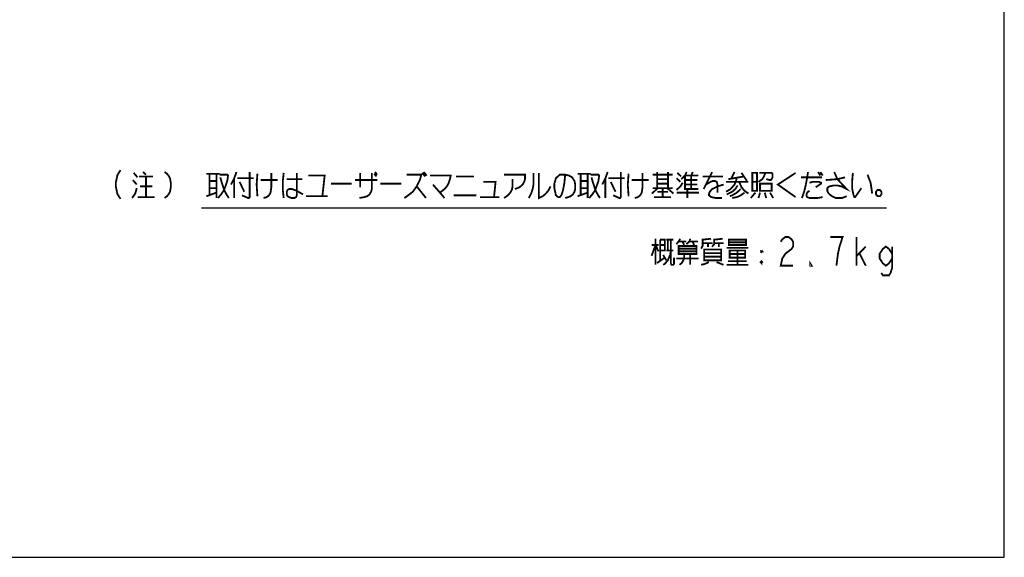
# Model space of a CAD drawing. Extents: x 0 to 1260, y 0 to 891.
# Tile 15 of 33: x 931 to 1260, y 0 to 180. Entities that reach past the tile are written whole.
import ezdxf

# ---------------------------------------------------------------- set-up
doc = ezdxf.new("R2010")
doc.units = 0
doc.header["$LTSCALE"] = 69.3
doc.layers.get('0').update_dxf_attribs({"linetype": 'CONTINUOUS'})
doc.layers.add('ALL_NOTE', color=7, linetype='CONTINUOUS')

msp = doc.modelspace()

# ---------------------------------------------------------------- linework, layer by layer
at = {"color": 7, "linetype": 'CONTINUOUS'}
for p, q in [((1260, 0), (1260, 891)), ((0, 0), (1260, 0))]:
    msp.add_line(p, q, dxfattribs=at)
at = {"color": 2, "linetype": 'CONTINUOUS'}
msp.add_line((992.186, 116.673), (1220.662, 116.673), dxfattribs=at)
at = {"layer": 'ALL_NOTE', "color": 2, "linetype": 'CONTINUOUS', "const_width": 0.6}
for points in [[(965.139, 129.28), (964.107, 127.68), (963.591, 125.28), (963.591, 123.68), (964.107, 121.28), (965.139, 119.68)], [(969.525, 128.38), (970.815, 126.88)], [(972.621, 128.68), (973.653, 127.78)], [(979.845, 128.68), (980.619, 128.08), (981.135, 127.48), (981.651, 126.58), (981.909, 125.08), (981.909, 123.58), (981.651, 122.08), (981.135, 121.18), (980.619, 120.58), (979.845, 119.98)], [(993.777, 128.08), (998.163, 128.08)], [(994.809, 128.08), (994.809, 120.88)], [(997.131, 128.08), (997.131, 119.98)], [(1003.839, 128.68), (1003.065, 126.58), (1002.033, 124.48)], [(1008.225, 128.68), (1008.225, 120.28), (1007.967, 119.98), (1007.709, 119.98), (1005.645, 120.88)], [(1010.805, 128.08), (1010.547, 124.48), (1010.805, 120.58)], [(1015.449, 128.38), (1015.449, 123.58), (1015.191, 121.78), (1014.675, 120.88), (1013.901, 120.28), (1012.869, 119.98)], [(1019.577, 128.38), (1019.319, 125.98), (1019.319, 122.38), (1019.577, 119.98)], [(1023.963, 128.38), (1023.963, 120.88), (1023.705, 120.28), (1023.189, 119.98), (1022.157, 119.98), (1021.383, 120.28), (1020.867, 120.58), (1020.609, 121.18), (1020.609, 122.08), (1020.867, 122.68), (1021.383, 122.98), (1022.415, 122.98), (1023.189, 122.68), (1023.963, 122.38), (1026.027, 121.18)], [(1048.989, 128.38), (1048.989, 122.98), (1048.731, 122.08), (1048.215, 121.18), (1047.441, 120.58), (1046.409, 120.28), (1044.861, 119.98)], [(1045.119, 123.58), (1045.119, 128.38)], [(1049.763, 128.08), (1050.537, 127.18)], [(1050.021, 128.68), (1050.795, 127.78)], [(1065.759, 128.38), (1066.791, 127.18)], [(1066.275, 128.68), (1067.307, 127.48)], [(1102.911, 128.38), (1102.911, 124.48), (1102.653, 122.98), (1102.137, 121.48), (1101.363, 119.98)], [(1104.717, 128.38), (1104.717, 119.98), (1106.007, 120.58), (1107.039, 121.48), (1107.813, 122.38), (1108.329, 123.28), (1108.587, 123.88)], [(1117.617, 128.08), (1122.003, 128.08)], [(1118.649, 128.08), (1118.649, 120.88)], [(1120.971, 128.08), (1120.971, 119.98)], [(1127.679, 128.68), (1126.905, 126.58), (1125.873, 124.48)], [(1132.065, 128.68), (1132.065, 120.28), (1131.807, 119.98), (1131.549, 119.98), (1129.485, 120.88)], [(1134.645, 128.08), (1134.387, 124.48), (1134.645, 120.58)], [(1139.289, 128.38), (1139.289, 123.58), (1139.031, 121.78), (1138.515, 120.88), (1137.741, 120.28), (1136.709, 119.98)], [(1144.191, 128.68), (1144.191, 123.28)], [(1147.803, 128.68), (1147.803, 123.28)], [(1150.899, 128.38), (1152.189, 127.18)], [(1152.189, 126.28), (1153.479, 127.48), (1153.995, 128.68)], [(1155.543, 127.48), (1156.059, 128.68)], [(1162.509, 128.68), (1159.671, 122.98)], [(1169.991, 128.68), (1168.959, 126.58)], [(1172.313, 128.38), (1174.119, 125.68)], [(1175.925, 128.38), (1175.925, 122.38), (1177.473, 122.38), (1177.473, 128.38), (1175.925, 128.38)], [(1177.989, 125.38), (1179.279, 126.28), (1179.795, 127.18), (1180.311, 128.38)], [(1178.247, 128.38), (1182.375, 128.38), (1182.633, 128.08), (1182.633, 126.88), (1182.375, 126.28), (1182.117, 125.98), (1181.859, 125.98), (1180.569, 126.28)], [(1190.373, 128.38), (1184.439, 124.48), (1190.373, 120.28)], [(1194.501, 128.68), (1194.243, 126.88), (1193.727, 124.18), (1193.211, 122.08), (1192.695, 120.58), (1192.437, 119.98)], [(1197.855, 128.68), (1198.629, 127.48)], [(1198.629, 128.68), (1199.403, 127.48)], [(1203.273, 128.68), (1204.305, 126.28), (1207.401, 122.98), (1205.595, 123.88), (1204.305, 124.18), (1203.015, 124.18), (1201.725, 123.88), (1201.209, 123.58), (1200.951, 123.28), (1200.951, 122.38), (1201.209, 121.78), (1201.725, 121.18), (1202.499, 120.58), (1203.789, 119.98), (1205.853, 119.98), (1207.401, 120.58)], [(1209.465, 128.38), (1209.207, 125.08), (1209.207, 123.28), (1209.723, 120.88), (1209.981, 120.28), (1210.239, 120.28), (1212.303, 123.28)], [(969.267, 125.98), (970.557, 124.48)], [(971.331, 127.18), (975.975, 127.18)], [(973.653, 127.18), (973.653, 120.28)], [(994.809, 125.68), (997.131, 125.68)], [(998.163, 127.78), (1000.743, 127.78), (1001.001, 127.48), (1000.743, 125.68), (999.711, 122.68), (998.679, 121.18), (997.647, 119.98)], [(998.421, 126.88), (998.937, 125.08), (999.711, 122.68), (1000.485, 121.18), (1001.259, 119.98)], [(1003.065, 126.58), (1003.065, 119.98)], [(1004.097, 126.58), (1009.515, 126.58)], [(1004.871, 125.38), (1006.419, 122.08)], [(1011.837, 125.98), (1017.513, 125.98)], [(1020.609, 126.28), (1025.769, 126.28)], [(1027.833, 127.48), (1033.251, 127.48), (1032.477, 120.58)], [(1035.315, 124.78), (1042.281, 124.78)], [(1043.313, 125.98), (1050.795, 125.98)], [(1051.827, 124.78), (1058.793, 124.78)], [(1060.599, 127.78), (1065.501, 127.78), (1064.985, 125.98), (1063.953, 123.88), (1062.663, 122.08), (1061.115, 120.88), (1059.825, 119.98)], [(1068.339, 127.48), (1075.305, 127.48), (1075.047, 126.28), (1074.531, 124.78), (1074.015, 123.88), (1073.241, 122.98), (1072.467, 122.38), (1071.693, 121.78)], [(1077.111, 127.18), (1083.045, 127.18)], [(1086.141, 125.38), (1090.269, 125.38), (1089.753, 120.28)], [(1093.107, 127.78), (1100.073, 127.78), (1100.073, 126.28), (1099.815, 125.38), (1099.299, 124.48), (1098.267, 123.58), (1096.719, 122.98)], [(1095.945, 126.28), (1095.945, 123.88), (1095.687, 122.68), (1095.171, 121.78), (1094.397, 120.88), (1093.107, 119.98)], [(1113.489, 127.78), (1113.231, 125.08), (1112.715, 122.38), (1112.199, 120.88), (1111.683, 120.28), (1111.167, 120.28), (1110.393, 120.88), (1110.135, 122.08), (1109.877, 123.28), (1109.877, 124.78), (1110.393, 126.58), (1111.683, 127.78), (1113.489, 127.78), (1114.779, 127.48), (1115.811, 126.88), (1116.585, 125.68), (1116.843, 124.48), (1116.843, 122.98), (1116.585, 122.08), (1116.069, 121.18), (1115.295, 120.58), (1114.521, 120.28), (1113.489, 119.98)], [(1118.649, 125.68), (1120.971, 125.68)], [(1122.003, 127.78), (1124.583, 127.78), (1124.841, 127.48), (1124.583, 125.68), (1123.551, 122.68), (1122.519, 121.18), (1121.487, 119.98)], [(1122.261, 126.88), (1122.777, 125.08), (1123.551, 122.68), (1124.325, 121.18), (1125.099, 119.98)], [(1126.905, 126.58), (1126.905, 119.98)], [(1127.937, 126.58), (1133.355, 126.58)], [(1128.711, 125.38), (1130.259, 122.08)], [(1135.677, 125.98), (1141.353, 125.98)], [(1142.643, 127.78), (1149.351, 127.78)], [(1144.191, 126.28), (1147.803, 126.28)], [(1147.803, 124.78), (1144.191, 124.78)], [(1150.641, 126.58), (1151.931, 125.38)], [(1150.641, 122.68), (1151.931, 123.88), (1152.705, 125.08)], [(1153.479, 127.48), (1157.865, 127.48)], [(1153.479, 127.48), (1153.479, 122.98), (1157.865, 122.98)], [(1153.479, 125.98), (1157.607, 125.98)], [(1155.543, 127.48), (1155.543, 122.98)], [(1159.413, 127.18), (1166.121, 127.18)], [(1160.445, 124.48), (1161.993, 125.38), (1162.767, 125.68), (1163.541, 125.68), (1164.057, 125.38), (1164.315, 124.48), (1164.315, 121.78)], [(1170.765, 126.88), (1170.507, 125.68), (1169.991, 124.48), (1168.701, 122.98), (1167.153, 122.08)], [(1167.153, 125.38), (1174.635, 125.38)], [(1167.927, 126.28), (1173.087, 127.18)], [(1171.539, 125.38), (1172.313, 123.58), (1173.345, 122.38), (1174.635, 121.48)], [(1175.925, 125.38), (1177.473, 125.38)], [(1178.505, 124.78), (1178.505, 122.38), (1182.375, 122.38), (1182.375, 124.78), (1178.505, 124.78)], [(1192.179, 126.88), (1199.145, 126.88)], [(1195.017, 125.08), (1196.049, 125.38), (1198.113, 125.38), (1198.887, 125.08), (1198.887, 124.78), (1197.081, 123.58)], [(1200.435, 125.98), (1204.305, 126.28), (1206.885, 126.88)], [(1214.367, 127.78), (1215.399, 125.08), (1215.915, 121.48)], [(969.009, 119.98), (970.041, 121.48), (970.557, 123.28)], [(971.589, 123.88), (975.717, 123.88)], [(993.777, 120.58), (997.131, 121.78)], [(994.809, 123.28), (997.131, 123.28)], [(1063.953, 123.88), (1067.049, 119.98)], [(1069.371, 124.48), (1073.241, 119.98)], [(1117.617, 120.58), (1120.971, 121.78)], [(1118.649, 123.28), (1120.971, 123.28)], [(1144.449, 123.28), (1142.385, 121.48)], [(1142.643, 123.28), (1149.351, 123.28)], [(1144.191, 122.08), (1147.803, 122.08)], [(1145.997, 122.98), (1145.997, 120.28)], [(1147.545, 123.28), (1149.609, 121.48)], [(1150.641, 121.78), (1158.123, 121.78)], [(1153.479, 124.48), (1157.607, 124.48)], [(1154.253, 122.98), (1154.253, 119.98)], [(1166.379, 124.48), (1164.315, 123.88), (1162.509, 122.98), (1161.735, 122.08), (1161.477, 121.48), (1161.477, 120.88), (1162.251, 120.28), (1163.799, 119.98), (1165.863, 119.98)], [(1171.023, 124.18), (1170.249, 122.98), (1169.217, 122.08), (1167.411, 121.18)], [(1172.055, 122.98), (1170.765, 121.78), (1169.217, 120.88), (1168.443, 120.58)], [(1173.345, 121.78), (1172.055, 120.88), (1170.765, 120.28), (1169.217, 119.98)], [(1176.957, 121.78), (1175.409, 119.98)], [(1178.505, 121.78), (1177.989, 119.98)], [(1180.053, 121.78), (1180.569, 119.98)], [(1181.859, 121.78), (1182.891, 119.98)], [(1195.017, 122.38), (1194.501, 122.08), (1194.243, 121.78), (1193.985, 121.18), (1193.985, 120.88), (1194.243, 120.28), (1195.017, 119.98), (1197.597, 119.98), (1199.403, 120.28)], [(1218.495, 122.68), (1217.721, 122.68), (1217.205, 122.08), (1217.205, 121.18), (1217.721, 120.58), (1218.495, 120.58), (1219.011, 121.18), (1219.011, 122.08), (1218.495, 122.68)], [(970.815, 120.28), (976.491, 120.28)], [(1027.059, 120.58), (1034.283, 120.58)], [(1076.337, 120.88), (1083.819, 120.88)], [(1085.109, 120.28), (1091.559, 120.28)], [(1143.159, 120.28), (1148.835, 120.28)], [(1143.612, 106.38), (1143.612, 97.68)], [(1145.16, 106.08), (1146.708, 106.08), (1146.708, 102.48), (1145.16, 102.48)], [(1145.16, 106.08), (1145.16, 99.18)], [(1147.224, 106.08), (1149.546, 106.08)], [(1147.74, 106.08), (1147.74, 102.48)], [(1148.772, 106.08), (1148.772, 97.98), (1149.03, 97.68), (1149.546, 97.68), (1149.804, 97.98), (1149.804, 100.08)], [(1151.868, 106.38), (1151.352, 105.48), (1150.578, 104.58)], [(1151.352, 105.48), (1153.932, 105.48)], [(1152.642, 105.48), (1153.158, 104.28)], [(1155.222, 106.38), (1154.964, 105.48), (1153.932, 104.58)], [(1154.964, 105.48), (1157.802, 105.48)], [(1155.996, 105.48), (1156.512, 104.28)], [(1158.834, 103.08), (1159.35, 103.98), (1159.35, 106.08), (1162.188, 106.38)], [(1159.35, 104.88), (1162.704, 104.88)], [(1161.156, 104.88), (1161.156, 103.68)], [(1162.446, 103.68), (1163.22, 104.58), (1163.22, 106.08), (1166.058, 106.38)], [(1163.22, 104.88), (1166.316, 104.88)], [(1164.768, 104.88), (1164.768, 103.68)], [(1168.122, 106.08), (1168.122, 104.28), (1173.798, 104.28), (1173.798, 106.08), (1168.122, 106.08)], [(1168.122, 105.18), (1173.798, 105.18)], [(1185.408, 105.38), (1185.924, 106.18), (1186.956, 106.98), (1187.988, 106.98), (1189.02, 106.18), (1189.536, 105.38), (1189.536, 103.78), (1189.02, 102.98), (1187.988, 102.18), (1186.956, 101.38), (1185.924, 99.78), (1185.408, 97.38), (1189.536, 97.38)], [(1203.984, 97.38), (1204.5, 101.38), (1205.016, 103.78), (1205.532, 105.38), (1206.048, 106.98), (1201.92, 106.98)], [(1210.692, 97.38), (1210.692, 106.98)], [(1142.322, 100.68), (1143.612, 104.28), (1144.644, 102.18)], [(1142.322, 104.28), (1144.644, 104.28)], [(1145.16, 104.28), (1146.708, 104.28)], [(1148.772, 102.48), (1148.514, 100.98), (1147.74, 99.18), (1146.708, 97.98), (1146.192, 97.68)], [(1147.224, 102.48), (1149.546, 102.48)], [(1151.352, 103.98), (1157.286, 103.98), (1157.286, 101.28), (1151.352, 101.28), (1151.352, 103.98)], [(1151.352, 103.08), (1157.286, 103.08)], [(1157.286, 102.18), (1151.352, 102.18)], [(1159.866, 102.78), (1159.866, 99.18), (1165.542, 99.18), (1165.542, 102.78), (1159.866, 102.78)], [(1159.866, 101.58), (1165.542, 101.58)], [(1167.348, 103.38), (1174.572, 103.38)], [(1168.38, 102.48), (1168.38, 100.08), (1173.54, 100.08), (1173.54, 102.48), (1168.38, 102.48)], [(1170.96, 102.48), (1170.96, 97.68)], [(1178.7, 102.18), (1179.216, 102.18), (1178.958, 102.48)], [(1178.7, 102.18), (1178.958, 102.48)], [(1178.7, 102.18), (1178.958, 101.88), (1179.216, 102.18)], [(1178.958, 102.48), (1178.958, 101.88)], [(1210.692, 100.58), (1213.788, 103.78)], [(1222.56, 99.78), (1221.528, 98.18), (1220.496, 97.38), (1219.464, 98.18), (1218.432, 99.78), (1218.432, 101.38), (1219.464, 102.98), (1220.496, 103.78), (1221.528, 102.98), (1222.56, 101.38)], [(1222.56, 103.78), (1222.56, 96.58), (1222.044, 94.98), (1221.528, 94.18), (1219.464, 94.18), (1218.948, 94.98)], [(1144.128, 98.28), (1146.708, 100.08)], [(1146.192, 100.98), (1147.224, 99.18)], [(1150.578, 99.78), (1158.06, 99.78)], [(1153.158, 101.28), (1153.158, 99.78), (1152.9, 99.18), (1152.384, 98.28), (1151.61, 97.68)], [(1155.222, 101.28), (1155.222, 97.68)], [(1161.414, 98.58), (1160.124, 97.98), (1158.834, 97.68)], [(1165.542, 100.38), (1159.866, 100.38)], [(1163.994, 98.58), (1166.316, 97.68)], [(1167.864, 98.88), (1174.056, 98.88)], [(1168.38, 101.28), (1173.54, 101.28)], [(1178.958, 98.88), (1178.958, 98.28), (1178.7, 98.58), (1178.958, 98.88), (1179.216, 98.58), (1178.958, 98.28)], [(1178.7, 98.58), (1179.216, 98.58)], [(1195.728, 97.38), (1195.212, 97.38), (1195.212, 98.18), (1195.728, 97.38)], [(1211.724, 101.38), (1213.788, 97.38)], [(1167.348, 97.68), (1174.572, 97.68)]]:
    msp.add_lwpolyline(points, dxfattribs=at)

doc.saveas('drawing.dxf')
